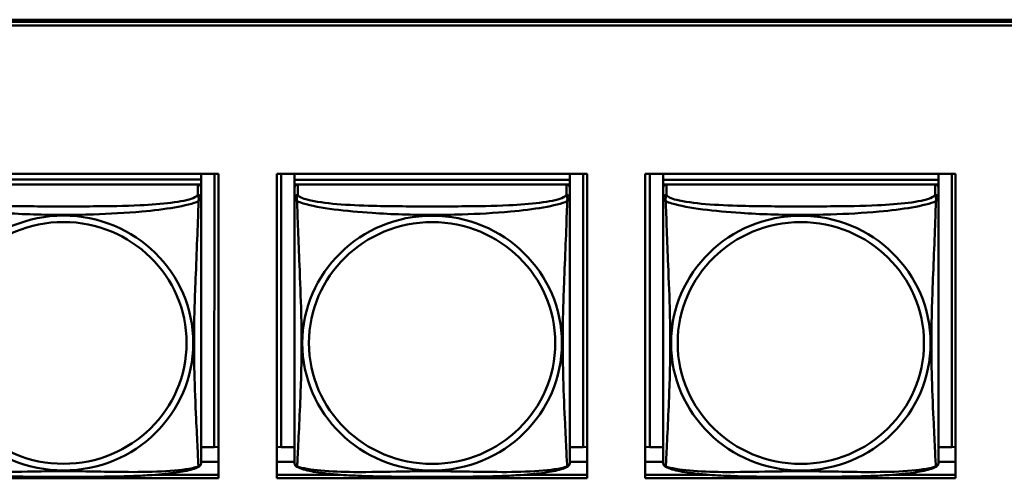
# Model space of a CAD drawing. Header units: inches. Extents: x 0.8 to 72.9, y -7.8 to 49.3.
# Tile 102 of 256: x 38.2 to 39.9, y 15.2 to 16. Entities that reach past the tile are written whole.
import ezdxf

# ---------------------------------------------------------------- set-up
doc = ezdxf.new("R2010")
doc.units = ezdxf.units.IN
doc.header["$MEASUREMENT"] = 0
doc.layers.add('Visible Edges(ROSSANSI)', color=7, linetype='Continuous', lineweight=50)
doc.layers.add('Visible Tangent Edges(ROSSANSI)', color=7, linetype='Continuous', lineweight=50)

msp = doc.modelspace()

# ---------------------------------------------------------------- linework, layer by layer
at = {"layer": 'Visible Edges(ROSSANSI)'}
for p, q in [((35.8647, 15.9996), (53.2398, 15.9996)), ((35.8647, 15.9958), (53.2398, 15.9958)), ((53.2398, 15.9898), (35.8647, 15.9898)), ((37.9707, 15.7353), (38.5032, 15.7353)), ((38.4735, 15.7353), (38.4735, 15.7251)), ((38.4962, 15.7353), (38.4961, 15.2663)), ((38.5032, 15.7353), (38.5032, 15.2126)), ((38.6031, 15.7353), (39.1356, 15.7353)), ((38.6031, 15.2126), (38.6031, 15.7353)), ((38.611, 15.2663), (38.611, 15.7353)), ((38.6336, 15.7353), (38.6336, 15.725)), ((38.6336, 15.711), (38.6336, 15.7353)), ((39.1061, 15.7353), (39.1061, 15.725)), ((39.1287, 15.7353), (39.1287, 15.2663)), ((39.1356, 15.7353), (39.1356, 15.2126)), ((39.2355, 15.7353), (39.7679, 15.7353)), ((39.2355, 15.2126), (39.2355, 15.7353)), ((39.2435, 15.2663), (39.2435, 15.7353)), ((39.2662, 15.7353), (39.2662, 15.725)), ((39.2662, 15.711), (39.2662, 15.7353)), ((39.7386, 15.7353), (39.7386, 15.725)), ((39.7613, 15.7353), (39.7612, 15.2663)), ((39.7679, 15.7353), (39.7679, 15.2126)), ((38.4735, 15.725), (38.0011, 15.7251)), ((38.0011, 15.7251), (38.4735, 15.7251)), ((38.4676, 15.7168), (38.007, 15.7168)), ((38.4677, 15.7168), (38.4735, 15.7168)), ((38.4735, 15.7251), (38.4735, 15.725)), ((38.4735, 15.725), (38.4735, 15.7168)), ((38.4735, 15.7168), (38.4735, 15.7111)), ((38.4735, 15.6933), (38.4735, 15.711)), ((39.1061, 15.725), (38.6336, 15.725)), ((38.6336, 15.725), (38.6336, 15.7168)), ((38.6336, 15.725), (38.6336, 15.725)), ((38.6336, 15.725), (39.1061, 15.725)), ((38.6336, 15.7111), (38.6336, 15.7168)), ((38.6336, 15.7168), (38.6395, 15.7168)), ((38.6336, 15.711), (38.6336, 15.2588)), ((39.1002, 15.7168), (38.6395, 15.7168)), ((39.1002, 15.7168), (39.1061, 15.7168)), ((39.1061, 15.725), (39.1061, 15.7168)), ((39.1061, 15.725), (39.1061, 15.725)), ((39.1061, 15.7168), (39.1061, 15.7111)), ((39.1061, 15.6933), (39.1061, 15.711)), ((39.7386, 15.725), (39.2662, 15.725)), ((39.2662, 15.725), (39.2662, 15.7168)), ((39.2662, 15.725), (39.2662, 15.725)), ((39.2662, 15.725), (39.7386, 15.725)), ((39.2662, 15.7111), (39.2662, 15.7168)), ((39.2662, 15.7168), (39.272, 15.7168)), ((39.2662, 15.711), (39.2662, 15.2588)), ((39.7327, 15.7168), (39.2721, 15.7168)), ((39.7328, 15.7168), (39.7386, 15.7168)), ((39.7386, 15.725), (39.7386, 15.7168)), ((39.7386, 15.725), (39.7386, 15.725)), ((39.7386, 15.7168), (39.7386, 15.7111)), ((39.7386, 15.6933), (39.7386, 15.711)), ((38.4735, 15.6933), (38.4735, 15.6933)), ((39.1061, 15.6933), (39.1061, 15.6933)), ((39.7386, 15.6933), (39.7386, 15.6933)), ((38.6336, 15.2885), (38.6336, 15.2612)), ((39.2662, 15.2885), (39.2662, 15.2612)), ((38.4961, 15.2663), (38.4735, 15.2663)), ((38.4961, 15.2663), (38.5032, 15.2666)), ((38.611, 15.2663), (38.6031, 15.2666)), ((38.6336, 15.2663), (38.611, 15.2663)), ((38.6336, 15.2612), (38.6336, 15.2588)), ((38.6336, 15.2411), (38.6336, 15.2588)), ((39.1287, 15.2663), (39.1061, 15.2663)), ((39.1287, 15.2663), (39.1356, 15.2666)), ((39.2435, 15.2663), (39.2355, 15.2666)), ((39.2662, 15.2663), (39.2435, 15.2663)), ((39.2662, 15.2612), (39.2662, 15.2588)), ((39.2662, 15.2411), (39.2662, 15.2588)), ((39.7612, 15.2663), (39.7386, 15.2663)), ((39.7612, 15.2663), (39.7679, 15.2665)), ((38.5032, 15.2406), (38.4735, 15.2406)), ((38.6336, 15.2406), (38.6031, 15.2406)), ((38.6336, 15.2411), (38.6336, 15.2411)), ((39.1356, 15.2406), (39.1061, 15.2406)), ((39.2662, 15.2406), (39.2355, 15.2406)), ((39.2662, 15.2411), (39.2662, 15.2411)), ((39.7679, 15.2406), (39.7386, 15.2406)), ((38.5032, 15.2126), (37.9707, 15.2126)), ((38.3951, 15.2186), (38.5032, 15.2186)), ((38.6031, 15.2186), (38.7119, 15.2186)), ((39.1356, 15.2126), (38.6031, 15.2126)), ((39.0279, 15.2186), (39.1356, 15.2186)), ((39.2355, 15.2186), (39.3442, 15.2186)), ((39.7679, 15.2126), (39.2355, 15.2126)), ((39.6606, 15.2186), (39.7679, 15.2186))]:
    msp.add_line(p, q, dxfattribs=at)
for centre, major_axis, start_param, end_param in [((38.4676, 15.711), (0.00591, 0), 6.283162, 7.853958), ((38.6395, 15.711), (-0.00591, 0), 4.712366, 6.283162), ((39.1002, 15.711), (0.00591, 0), 6.283162, 7.853958), ((39.2721, 15.711), (-0.00591, 0), 4.712366, 6.283162), ((39.7327, 15.711), (0.00591, 0), 6.283162, 7.853958)]:
    msp.add_ellipse(centre, major_axis=major_axis, ratio=0.981793, start_param=start_param, end_param=end_param, dxfattribs=at)
for points, knots in [([(38.4735, 15.6933), (38.4735, 15.6913), (38.4735, 15.6878), (38.4735, 15.6785), (38.4735, 15.6724), (38.4735, 15.6576), (38.4735, 15.6486), (38.4735, 15.6329), (38.4735, 15.6266), (38.4735, 15.6123), (38.4735, 15.6044), (38.4735, 15.5863), (38.4735, 15.576), (38.4735, 15.551), (38.4735, 15.5363), (38.4735, 15.5038), (38.4735, 15.4858), (38.4735, 15.4501), (38.4735, 15.4323), (38.4735, 15.3967), (38.4735, 15.379), (38.4735, 15.3529), (38.4735, 15.3442), (38.4735, 15.3213), (38.4735, 15.3073), (38.4735, 15.2868), (38.4735, 15.2794), (38.4735, 15.2677), (38.4735, 15.263), (38.4735, 15.2554), (38.4735, 15.2523), (38.4735, 15.2473), (38.4735, 15.2454), (38.4735, 15.2428), (38.4735, 15.2419), (38.4735, 15.241), (38.4735, 15.2408), (38.4735, 15.2405), (38.4735, 15.2405), (38.4735, 15.2404), (38.4735, 15.2404), (38.4735, 15.2404), (38.4735, 15.2404), (38.4735, 15.2404), (38.4735, 15.2404), (38.4735, 15.2404), (38.4735, 15.2404), (38.4735, 15.2404), (38.4735, 15.2403), (38.4735, 15.2403), (38.4735, 15.2403), (38.4735, 15.2403), (38.4735, 15.2403), (38.4735, 15.2403), (38.4735, 15.2403), (38.4735, 15.2402), (38.4735, 15.2402), (38.4735, 15.2401), (38.4743, 15.2441), (38.4733, 15.2382)], [-1.737343, -1.737343, -1.737343, -1.737343, -1.672944, -1.672944, -1.604422, -1.604422, -1.52499, -1.52499, -1.474054, -1.474054, -1.413069, -1.413069, -1.334757, -1.334757, -1.223483, -1.223483, -1.085035, -1.085035, -0.946588, -0.946588, -0.80814, -0.80814, -0.738916, -0.738916, -0.621545, -0.621545, -0.551982, -0.551982, -0.498632, -0.498632, -0.453561, -0.453561, -0.41439, -0.41439, -0.383629, -0.383629, -0.368248, -0.368248, -0.360558, -0.360558, -0.356713, -0.356713, -0.35479, -0.35479, -0.353829, -0.353829, -0.353348, -0.353348, -0.353108, -0.353108, -0.353059, -0.353059, -0.352994, -0.352994, -0.352945, -0.352945, -0.352913, -0.352913, -0.352868, -0.352868, -0.352868, -0.352868]), ([(39.1061, 15.6933), (39.1061, 15.6913), (39.1061, 15.6878), (39.1061, 15.6785), (39.1061, 15.6724), (39.1061, 15.6576), (39.1061, 15.6486), (39.1061, 15.6329), (39.1061, 15.6266), (39.1061, 15.6123), (39.1061, 15.6044), (39.1061, 15.5863), (39.1061, 15.576), (39.1061, 15.551), (39.1061, 15.5363), (39.1061, 15.5038), (39.1061, 15.4858), (39.1061, 15.4501), (39.1061, 15.4322), (39.1061, 15.3967), (39.1061, 15.379), (39.1061, 15.3529), (39.1061, 15.3442), (39.1061, 15.3212), (39.1061, 15.3073), (39.1061, 15.2867), (39.1061, 15.2794), (39.1061, 15.2677), (39.1061, 15.263), (39.1061, 15.2554), (39.1061, 15.2523), (39.1061, 15.2473), (39.1061, 15.2454), (39.1061, 15.2428), (39.1061, 15.2419), (39.1061, 15.241), (39.1061, 15.2408), (39.1061, 15.2405), (39.1061, 15.2405), (39.1061, 15.2404), (39.1061, 15.2404), (39.1061, 15.2404), (39.1061, 15.2404), (39.1061, 15.2404), (39.1061, 15.2404), (39.1061, 15.2404), (39.1061, 15.2404), (39.1061, 15.2403), (39.1061, 15.2403), (39.1061, 15.2403), (39.1061, 15.2403), (39.1061, 15.2403), (39.1061, 15.2403), (39.1061, 15.2403), (39.1061, 15.2402), (39.1061, 15.2402), (39.1061, 15.2402), (39.1061, 15.2401), (39.1068, 15.2441), (39.1059, 15.2382)], [-1.737343, -1.737343, -1.737343, -1.737343, -1.672944, -1.672944, -1.604422, -1.604422, -1.52499, -1.52499, -1.474054, -1.474054, -1.413069, -1.413069, -1.334757, -1.334757, -1.223483, -1.223483, -1.085035, -1.085035, -0.946588, -0.946588, -0.80814, -0.80814, -0.738916, -0.738916, -0.621545, -0.621545, -0.551982, -0.551982, -0.498632, -0.498632, -0.453561, -0.453561, -0.41439, -0.41439, -0.383629, -0.383629, -0.368248, -0.368248, -0.360558, -0.360558, -0.356713, -0.356713, -0.35479, -0.35479, -0.353829, -0.353829, -0.353348, -0.353348, -0.353108, -0.353108, -0.353059, -0.353059, -0.352994, -0.352994, -0.352945, -0.352945, -0.352913, -0.352913, -0.352868, -0.352868, -0.352868, -0.352868]), ([(39.7386, 15.6933), (39.7386, 15.6912), (39.7386, 15.6878), (39.7386, 15.6784), (39.7386, 15.6724), (39.7386, 15.6575), (39.7386, 15.6486), (39.7386, 15.6329), (39.7386, 15.6265), (39.7386, 15.6123), (39.7386, 15.6044), (39.7386, 15.5863), (39.7386, 15.576), (39.7386, 15.551), (39.7386, 15.5363), (39.7386, 15.5038), (39.7386, 15.4858), (39.7386, 15.4501), (39.7386, 15.4322), (39.7386, 15.3967), (39.7386, 15.379), (39.7386, 15.3529), (39.7386, 15.3442), (39.7386, 15.3212), (39.7386, 15.3073), (39.7386, 15.2867), (39.7386, 15.2794), (39.7386, 15.2677), (39.7386, 15.263), (39.7386, 15.2554), (39.7386, 15.2522), (39.7386, 15.2473), (39.7386, 15.2454), (39.7386, 15.2428), (39.7386, 15.2419), (39.7386, 15.241), (39.7386, 15.2407), (39.7386, 15.2405), (39.7386, 15.2404), (39.7386, 15.2404), (39.7386, 15.2404), (39.7386, 15.2404), (39.7386, 15.2404), (39.7386, 15.2403), (39.7386, 15.2403), (39.7386, 15.2403), (39.7386, 15.2403), (39.7386, 15.2403), (39.7386, 15.2403), (39.7386, 15.2403), (39.7386, 15.2403), (39.7386, 15.2403), (39.7386, 15.2403), (39.7386, 15.2402), (39.7386, 15.2402), (39.7386, 15.2402), (39.7386, 15.2402), (39.7386, 15.24), (39.7394, 15.244), (39.7384, 15.2382)], [-1.737343, -1.737343, -1.737343, -1.737343, -1.672944, -1.672944, -1.604422, -1.604422, -1.52499, -1.52499, -1.474054, -1.474054, -1.413069, -1.413069, -1.334757, -1.334757, -1.223483, -1.223483, -1.085035, -1.085035, -0.946588, -0.946588, -0.80814, -0.80814, -0.738916, -0.738916, -0.621545, -0.621545, -0.551982, -0.551982, -0.498632, -0.498632, -0.453561, -0.453561, -0.41439, -0.41439, -0.383629, -0.383629, -0.368248, -0.368248, -0.360558, -0.360558, -0.356713, -0.356713, -0.35479, -0.35479, -0.353829, -0.353829, -0.353348, -0.353348, -0.353108, -0.353108, -0.353059, -0.353059, -0.352994, -0.352994, -0.352945, -0.352945, -0.352913, -0.352913, -0.352868, -0.352868, -0.352868, -0.352868]), ([(38.4693, 15.2323), (38.4699, 15.2326), (38.4704, 15.2329), (38.4713, 15.2338), (38.4717, 15.2342), (38.4723, 15.2351), (38.4725, 15.2356), (38.4729, 15.2364), (38.473, 15.2368), (38.4732, 15.2375), (38.4733, 15.2379), (38.4733, 15.2382)], [0.0227374, 0.0227374, 0.0227374, 0.0227374, 0.02954725, 0.02954725, 0.03635709, 0.03635709, 0.04316693, 0.04316693, 0.04997677, 0.04997677, 0.05678661, 0.05678661, 0.05678661, 0.05678661]), ([(38.6336, 15.2411), (38.6336, 15.241), (38.6336, 15.2409), (38.6336, 15.2408), (38.6336, 15.2407), (38.6336, 15.2406), (38.6336, 15.2405), (38.6336, 15.2405), (38.6336, 15.2404), (38.6336, 15.2404), (38.6336, 15.2404), (38.6336, 15.2404), (38.6336, 15.2404), (38.6336, 15.2404), (38.6336, 15.2404), (38.6336, 15.2404), (38.6336, 15.2404), (38.6336, 15.2403), (38.6336, 15.2403), (38.6336, 15.2403), (38.6336, 15.2403), (38.6336, 15.2403), (38.6336, 15.2403), (38.6336, 15.2403), (38.6336, 15.2403), (38.6336, 15.2402), (38.6336, 15.2402), (38.6336, 15.24), (38.633, 15.2432), (38.6338, 15.2382)], [-1.737338, -1.737338, -1.737338, -1.737338, -1.7319152, -1.7319152, -1.7264924, -1.7264924, -1.72106959, -1.72106959, -1.71564679, -1.71564679, -1.71293539, -1.71293539, -1.71157969, -1.71157969, -1.71090184, -1.71090184, -1.71056291, -1.71056291, -1.71045007, -1.71045007, -1.71040727, -1.71040727, -1.71034618, -1.71034618, -1.71029647, -1.71029647, -1.71026337, -1.71026337, -1.71022399, -1.71022399, -1.71022399, -1.71022399]), ([(38.6378, 15.2323), (38.6373, 15.2326), (38.6367, 15.2329), (38.6358, 15.2338), (38.6355, 15.2342), (38.6348, 15.2351), (38.6346, 15.2356), (38.6342, 15.2364), (38.6341, 15.2368), (38.6339, 15.2375), (38.6338, 15.2379), (38.6338, 15.2382)], [0.02273801, 0.02273801, 0.02273801, 0.02273801, 0.02955005, 0.02955005, 0.03636208, 0.03636208, 0.04317412, 0.04317412, 0.04998616, 0.04998616, 0.05679819, 0.05679819, 0.05679819, 0.05679819]), ([(39.1019, 15.2323), (39.1024, 15.2326), (39.1029, 15.2329), (39.1038, 15.2338), (39.1042, 15.2342), (39.1048, 15.2351), (39.1051, 15.2355), (39.1054, 15.2364), (39.1056, 15.2368), (39.1058, 15.2375), (39.1058, 15.2379), (39.1059, 15.2382)], [0.0227374, 0.0227374, 0.0227374, 0.0227374, 0.02954725, 0.02954725, 0.03635709, 0.03635709, 0.04316693, 0.04316693, 0.04997677, 0.04997677, 0.05678661, 0.05678661, 0.05678661, 0.05678661]), ([(39.2662, 15.2411), (39.2662, 15.241), (39.2662, 15.2409), (39.2662, 15.2407), (39.2662, 15.2407), (39.2662, 15.2406), (39.2662, 15.2405), (39.2662, 15.2404), (39.2662, 15.2404), (39.2662, 15.2404), (39.2662, 15.2404), (39.2662, 15.2404), (39.2662, 15.2404), (39.2662, 15.2404), (39.2662, 15.2404), (39.2662, 15.2403), (39.2662, 15.2403), (39.2662, 15.2403), (39.2662, 15.2403), (39.2662, 15.2403), (39.2662, 15.2403), (39.2662, 15.2403), (39.2662, 15.2403), (39.2662, 15.2403), (39.2662, 15.2402), (39.2662, 15.2402), (39.2662, 15.2402), (39.2662, 15.24), (39.2655, 15.2432), (39.2663, 15.2382)], [-1.737338, -1.737338, -1.737338, -1.737338, -1.7319152, -1.7319152, -1.7264924, -1.7264924, -1.72106959, -1.72106959, -1.71564679, -1.71564679, -1.71293539, -1.71293539, -1.71157969, -1.71157969, -1.71090184, -1.71090184, -1.71056291, -1.71056291, -1.71045007, -1.71045007, -1.71040727, -1.71040727, -1.71034618, -1.71034618, -1.71029647, -1.71029647, -1.71026337, -1.71026337, -1.71022399, -1.71022399, -1.71022399, -1.71022399]), ([(39.2704, 15.2323), (39.2698, 15.2326), (39.2693, 15.2329), (39.2684, 15.2338), (39.268, 15.2342), (39.2674, 15.2351), (39.2672, 15.2355), (39.2668, 15.2364), (39.2667, 15.2368), (39.2665, 15.2375), (39.2664, 15.2379), (39.2663, 15.2382)], [0.02273801, 0.02273801, 0.02273801, 0.02273801, 0.02955005, 0.02955005, 0.03636208, 0.03636208, 0.04317412, 0.04317412, 0.04998616, 0.04998616, 0.05679819, 0.05679819, 0.05679819, 0.05679819]), ([(39.7344, 15.2323), (39.735, 15.2326), (39.7355, 15.2329), (39.7364, 15.2337), (39.7368, 15.2342), (39.7374, 15.2351), (39.7376, 15.2355), (39.738, 15.2364), (39.7381, 15.2368), (39.7383, 15.2375), (39.7384, 15.2378), (39.7384, 15.2382)], [0.0227374, 0.0227374, 0.0227374, 0.0227374, 0.02954725, 0.02954725, 0.03635709, 0.03635709, 0.04316693, 0.04316693, 0.04997677, 0.04997677, 0.05678661, 0.05678661, 0.05678661, 0.05678661]), ([(38.4693, 15.2323), (38.466, 15.2305), (38.4624, 15.2292), (38.4544, 15.2268), (38.45, 15.2258), (38.4405, 15.2239), (38.4355, 15.223), (38.4243, 15.2215), (38.4181, 15.2207), (38.4042, 15.2193), (38.3965, 15.2187), (38.3787, 15.2175), (38.3684, 15.217), (38.3436, 15.2161), (38.3288, 15.2157), (38.2971, 15.2153), (38.2801, 15.2152), (38.2461, 15.2151), (38.2291, 15.2151), (38.1951, 15.2152), (38.1781, 15.2153), (38.1441, 15.2158), (38.1269, 15.2162), (38.0967, 15.2175), (38.0836, 15.2182), (38.0626, 15.2201), (38.0545, 15.2209), (38.0409, 15.2228), (38.0352, 15.2237), (38.0251, 15.2257), (38.0207, 15.2267), (38.0125, 15.2291), (38.0088, 15.2304), (38.0053, 15.2323)], [-1.678204, -1.678204, -1.678204, -1.678204, -1.629816, -1.629816, -1.580861, -1.580861, -1.532582, -1.532582, -1.479316, -1.479316, -1.416961, -1.416961, -1.337798, -1.337798, -1.226353, -1.226353, -1.09702, -1.09702, -0.967687, -0.967687, -0.838354, -0.838354, -0.709021, -0.709021, -0.60577, -0.60577, -0.53827, -0.53827, -0.483941, -0.483941, -0.435529, -0.435529, -0.384876, -0.384876, -0.384876, -0.384876]), ([(39.1019, 15.2323), (39.0985, 15.2305), (39.095, 15.2292), (39.087, 15.2268), (39.0825, 15.2257), (39.073, 15.2239), (39.068, 15.223), (39.0569, 15.2214), (39.0507, 15.2207), (39.0368, 15.2193), (39.029, 15.2187), (39.0112, 15.2175), (39.001, 15.217), (38.9761, 15.2161), (38.9614, 15.2157), (38.9297, 15.2153), (38.9127, 15.2152), (38.8787, 15.2151), (38.8617, 15.2151), (38.8277, 15.2152), (38.8106, 15.2153), (38.7766, 15.2158), (38.7595, 15.2162), (38.7292, 15.2175), (38.7161, 15.2182), (38.6951, 15.22), (38.6871, 15.2209), (38.6735, 15.2227), (38.6678, 15.2237), (38.6577, 15.2256), (38.6533, 15.2267), (38.645, 15.2291), (38.6413, 15.2304), (38.6378, 15.2323)], [-1.678204, -1.678204, -1.678204, -1.678204, -1.629816, -1.629816, -1.580861, -1.580861, -1.532582, -1.532582, -1.479316, -1.479316, -1.416961, -1.416961, -1.337798, -1.337798, -1.226353, -1.226353, -1.09702, -1.09702, -0.967687, -0.967687, -0.838354, -0.838354, -0.709021, -0.709021, -0.60577, -0.60577, -0.53827, -0.53827, -0.483941, -0.483941, -0.435529, -0.435529, -0.384876, -0.384876, -0.384876, -0.384876]), ([(39.7344, 15.2323), (39.7311, 15.2305), (39.7275, 15.2292), (39.7195, 15.2268), (39.7151, 15.2257), (39.7056, 15.2238), (39.7006, 15.223), (39.6894, 15.2214), (39.6832, 15.2207), (39.6693, 15.2193), (39.6616, 15.2187), (39.6438, 15.2175), (39.6335, 15.217), (39.6087, 15.216), (39.5939, 15.2157), (39.5622, 15.2153), (39.5452, 15.2152), (39.5112, 15.2151), (39.4942, 15.2151), (39.4602, 15.2152), (39.4432, 15.2152), (39.4092, 15.2157), (39.392, 15.2161), (39.3618, 15.2174), (39.3487, 15.2182), (39.3277, 15.22), (39.3196, 15.2209), (39.306, 15.2227), (39.3003, 15.2236), (39.2902, 15.2256), (39.2858, 15.2267), (39.2776, 15.2291), (39.2739, 15.2304), (39.2704, 15.2323)], [-1.678204, -1.678204, -1.678204, -1.678204, -1.629816, -1.629816, -1.580861, -1.580861, -1.532582, -1.532582, -1.479316, -1.479316, -1.416961, -1.416961, -1.337798, -1.337798, -1.226353, -1.226353, -1.09702, -1.09702, -0.967687, -0.967687, -0.838354, -0.838354, -0.709021, -0.709021, -0.60577, -0.60577, -0.53827, -0.53827, -0.483941, -0.483941, -0.435529, -0.435529, -0.384876, -0.384876, -0.384876, -0.384876])]:
    msp.add_open_spline(points, degree=3, knots=knots, dxfattribs=at)
at = {"layer": 'Visible Tangent Edges(ROSSANSI)'}
for p, q in [((38.4676, 15.7168), (38.4676, 15.6991)), ((38.6336, 15.711), (38.6336, 15.6933)), ((38.6395, 15.6991), (38.6395, 15.7168)), ((39.1002, 15.7168), (39.1002, 15.6991)), ((39.2662, 15.711), (39.2662, 15.6933)), ((39.2721, 15.6991), (39.2721, 15.7168)), ((39.7327, 15.7168), (39.7327, 15.6991))]:
    msp.add_line(p, q, dxfattribs=at)
for centre, major_axis, start_param, end_param in [((38.4676, 15.6933), (0.00591, 0), 6.283162, 7.853958), ((38.6395, 15.6933), (-0.00591, 0), 4.712366, 6.283162), ((39.1002, 15.6933), (0.00591, 0), 6.283162, 7.853958), ((39.2721, 15.6933), (-0.00591, 0), 4.712366, 6.283162), ((39.7327, 15.6933), (0.00591, 0), 6.283162, 7.853958)]:
    msp.add_ellipse(centre, major_axis=major_axis, ratio=0.981793, start_param=start_param, end_param=end_param, dxfattribs=at)
for centre, major_axis in [((38.2373, 15.4447), (0.2227, 0)), ((38.8698, 15.4446), (0.2227, 0)), ((39.5024, 15.4446), (0.2227, 0)), ((38.2373, 15.4449), (0.2113, 0)), ((38.8698, 15.4448), (0.2113, 0)), ((39.5024, 15.4448), (0.2113, 0))]:
    msp.add_ellipse(centre, major_axis=major_axis, ratio=0.981793, dxfattribs=at)
for points, knots in [([(38.4676, 15.6991), (38.467, 15.6972), (38.4643, 15.6952), (38.4599, 15.6934), (38.4518, 15.6901), (38.4379, 15.6874), (38.4217, 15.6854), (38.4056, 15.6834), (38.3874, 15.6821), (38.3688, 15.6812), (38.3424, 15.6799), (38.3151, 15.6795), (38.2881, 15.6793), (38.2711, 15.6792), (38.2542, 15.6792), (38.2373, 15.6792), (38.2035, 15.6792), (38.1696, 15.6792), (38.1359, 15.6801), (38.0939, 15.6812), (38.05, 15.6839), (38.0244, 15.6904), (38.0143, 15.6929), (38.0079, 15.696), (38.007, 15.6992)], [0.325731, 0.325731, 0.325731, 0.325731, 0.404774, 0.404774, 0.404774, 0.550532, 0.550532, 0.550532, 0.69629, 0.69629, 0.69629, 0.902598, 0.902598, 0.902598, 1.03154, 1.03154, 1.03154, 1.289425, 1.289425, 1.289425, 1.610774, 1.610774, 1.610774, 1.73735, 1.73735, 1.73735, 1.73735]), ([(38.4676, 15.6991), (38.4677, 15.6988), (38.4678, 15.6984), (38.4681, 15.6976), (38.4683, 15.6972), (38.4686, 15.6965), (38.4687, 15.6962), (38.4688, 15.6957), (38.4689, 15.6955), (38.4691, 15.6949), (38.4691, 15.6944), (38.4693, 15.6931), (38.4694, 15.6922), (38.4693, 15.6902), (38.4692, 15.6892), (38.469, 15.6881)], [-0.0844808, -0.0844808, -0.0844808, -0.0844808, -0.06943799, -0.06943799, -0.05587828, -0.05587828, -0.04740346, -0.04740346, -0.04210669, -0.04210669, -0.03151317, -0.03151317, -0.01456352, -0.01456352, 0.00026741, 0.00026741, 0.00026741, 0.00026741]), ([(38.6382, 15.6881), (38.638, 15.6892), (38.6379, 15.6902), (38.6378, 15.6922), (38.6378, 15.6931), (38.638, 15.6944), (38.6381, 15.6949), (38.6383, 15.6955), (38.6383, 15.6957), (38.6385, 15.6962), (38.6386, 15.6965), (38.6388, 15.6972), (38.639, 15.6976), (38.6393, 15.6984), (38.6395, 15.6988), (38.6395, 15.6991)], [-0.00026741, -0.00026741, -0.00026741, -0.00026741, 0.01456352, 0.01456352, 0.03151317, 0.03151317, 0.04210669, 0.04210669, 0.04740346, 0.04740346, 0.05587828, 0.05587828, 0.06943799, 0.06943799, 0.0844808, 0.0844808, 0.0844808, 0.0844808]), ([(39.1002, 15.6991), (39.0996, 15.6972), (39.0969, 15.6952), (39.0925, 15.6934), (39.0843, 15.6901), (39.0704, 15.6874), (39.0543, 15.6854), (39.0382, 15.6834), (39.02, 15.682), (39.0013, 15.6812), (38.975, 15.6799), (38.9477, 15.6795), (38.9206, 15.6793), (38.9037, 15.6792), (38.8868, 15.6792), (38.8699, 15.6792), (38.836, 15.6792), (38.8022, 15.6792), (38.7684, 15.6801), (38.7264, 15.6812), (38.6825, 15.6839), (38.657, 15.6904), (38.6469, 15.6929), (38.6405, 15.696), (38.6395, 15.6991)], [0.325731, 0.325731, 0.325731, 0.325731, 0.404774, 0.404774, 0.404774, 0.550532, 0.550532, 0.550532, 0.69629, 0.69629, 0.69629, 0.902598, 0.902598, 0.902598, 1.03154, 1.03154, 1.03154, 1.289425, 1.289425, 1.289425, 1.610774, 1.610774, 1.610774, 1.73735, 1.73735, 1.73735, 1.73735]), ([(39.1002, 15.6991), (39.1003, 15.6988), (39.1004, 15.6984), (39.1007, 15.6976), (39.1009, 15.6972), (39.1011, 15.6965), (39.1012, 15.6962), (39.1014, 15.6957), (39.1014, 15.6955), (39.1016, 15.6949), (39.1017, 15.6944), (39.1019, 15.6931), (39.1019, 15.6922), (39.1018, 15.6902), (39.1017, 15.6892), (39.1015, 15.688)], [-0.0844808, -0.0844808, -0.0844808, -0.0844808, -0.06943799, -0.06943799, -0.05587828, -0.05587828, -0.04740346, -0.04740346, -0.04210669, -0.04210669, -0.03151317, -0.03151317, -0.01456352, -0.01456352, 0.00026741, 0.00026741, 0.00026741, 0.00026741]), ([(39.2707, 15.688), (39.2705, 15.6892), (39.2704, 15.6902), (39.2703, 15.6922), (39.2704, 15.6931), (39.2706, 15.6944), (39.2707, 15.6949), (39.2708, 15.6955), (39.2709, 15.6957), (39.271, 15.6962), (39.2711, 15.6965), (39.2714, 15.6972), (39.2716, 15.6976), (39.2719, 15.6984), (39.272, 15.6988), (39.2721, 15.6991)], [-0.00026741, -0.00026741, -0.00026741, -0.00026741, 0.01456352, 0.01456352, 0.03151317, 0.03151317, 0.04210669, 0.04210669, 0.04740346, 0.04740346, 0.05587828, 0.05587828, 0.06943799, 0.06943799, 0.0844808, 0.0844808, 0.0844808, 0.0844808]), ([(39.7327, 15.6991), (39.7321, 15.6971), (39.7294, 15.6952), (39.725, 15.6934), (39.7169, 15.6901), (39.703, 15.6874), (39.6868, 15.6853), (39.6707, 15.6833), (39.6525, 15.682), (39.6339, 15.6812), (39.6075, 15.6799), (39.5802, 15.6795), (39.5532, 15.6793), (39.5362, 15.6792), (39.5193, 15.6792), (39.5024, 15.6792), (39.4686, 15.6792), (39.4347, 15.6792), (39.401, 15.6801), (39.359, 15.6812), (39.3151, 15.6839), (39.2895, 15.6903), (39.2794, 15.6929), (39.273, 15.696), (39.2721, 15.6991)], [0.325731, 0.325731, 0.325731, 0.325731, 0.404774, 0.404774, 0.404774, 0.550532, 0.550532, 0.550532, 0.69629, 0.69629, 0.69629, 0.902598, 0.902598, 0.902598, 1.03154, 1.03154, 1.03154, 1.289425, 1.289425, 1.289425, 1.610774, 1.610774, 1.610774, 1.73735, 1.73735, 1.73735, 1.73735]), ([(39.7327, 15.6991), (39.7328, 15.6987), (39.7329, 15.6984), (39.7332, 15.6976), (39.7334, 15.6972), (39.7337, 15.6965), (39.7338, 15.6962), (39.7339, 15.6957), (39.734, 15.6955), (39.7342, 15.6949), (39.7342, 15.6944), (39.7344, 15.6931), (39.7345, 15.6922), (39.7344, 15.6902), (39.7343, 15.6892), (39.7341, 15.688)], [-0.0844808, -0.0844808, -0.0844808, -0.0844808, -0.06943799, -0.06943799, -0.05587828, -0.05587828, -0.04740346, -0.04740346, -0.04210669, -0.04210669, -0.03151317, -0.03151317, -0.01456352, -0.01456352, 0.00026741, 0.00026741, 0.00026741, 0.00026741]), ([(38.0056, 15.6881), (38.0085, 15.6868), (38.0119, 15.6855), (38.0159, 15.6843), (38.0436, 15.676), (38.0906, 15.6708), (38.1341, 15.6679), (38.169, 15.6656), (38.2032, 15.6646), (38.2373, 15.6646), (38.2543, 15.6646), (38.2714, 15.6649), (38.2886, 15.6654), (38.3161, 15.6663), (38.3442, 15.6679), (38.3719, 15.6704), (38.3914, 15.6722), (38.4108, 15.6745), (38.428, 15.6775), (38.4452, 15.6804), (38.4602, 15.6841), (38.469, 15.6881)], [-1.657319, -1.657319, -1.657319, -1.657319, -1.610774, -1.610774, -1.610774, -1.289425, -1.289425, -1.289425, -1.03154, -1.03154, -1.03154, -0.902598, -0.902598, -0.902598, -0.69629, -0.69629, -0.69629, -0.550532, -0.550532, -0.550532, -0.405761, -0.405761, -0.405761, -0.405761]), ([(38.469, 15.6881), (38.4689, 15.6841), (38.4687, 15.6795), (38.4686, 15.6746), (38.4675, 15.6402), (38.4654, 15.591), (38.4637, 15.547), (38.4623, 15.5117), (38.4613, 15.4781), (38.4613, 15.4447), (38.4613, 15.4279), (38.4615, 15.4112), (38.4619, 15.3945), (38.4626, 15.3677), (38.4638, 15.3406), (38.4649, 15.3148), (38.4658, 15.2966), (38.4666, 15.2791), (38.4673, 15.2644), (38.468, 15.2497), (38.4686, 15.2381), (38.469, 15.2331)], [-1.657319, -1.657319, -1.657319, -1.657319, -1.610774, -1.610774, -1.610774, -1.289425, -1.289425, -1.289425, -1.03154, -1.03154, -1.03154, -0.902598, -0.902598, -0.902598, -0.69629, -0.69629, -0.69629, -0.550532, -0.550532, -0.550532, -0.405761, -0.405761, -0.405761, -0.405761]), ([(38.469, 15.6881), (38.4697, 15.6887), (38.4704, 15.6892), (38.4715, 15.6901), (38.472, 15.6905), (38.4726, 15.691), (38.4728, 15.6912), (38.473, 15.6915), (38.4731, 15.6916), (38.4732, 15.6918), (38.4733, 15.6919), (38.4734, 15.6922), (38.4735, 15.6924), (38.4735, 15.6928), (38.4735, 15.6931), (38.4735, 15.6933)], [-0.00026741, -0.00026741, -0.00026741, -0.00026741, 0.01456352, 0.01456352, 0.03151317, 0.03151317, 0.04210669, 0.04210669, 0.04740346, 0.04740346, 0.05587828, 0.05587828, 0.06943799, 0.06943799, 0.08447444, 0.08447444, 0.08447444, 0.08447444]), ([(38.6336, 15.6933), (38.6336, 15.6931), (38.6336, 15.6928), (38.6337, 15.6924), (38.6337, 15.6922), (38.6339, 15.6919), (38.6339, 15.6918), (38.6341, 15.6916), (38.6342, 15.6915), (38.6344, 15.6912), (38.6346, 15.691), (38.6352, 15.6905), (38.6356, 15.6901), (38.6368, 15.6892), (38.6374, 15.6886), (38.6382, 15.6881)], [-0.0844808, -0.0844808, -0.0844808, -0.0844808, -0.06943799, -0.06943799, -0.05587828, -0.05587828, -0.04740346, -0.04740346, -0.04210669, -0.04210669, -0.03151317, -0.03151317, -0.01456352, -0.01456352, 0.00026741, 0.00026741, 0.00026741, 0.00026741]), ([(38.6336, 15.6933), (38.6336, 15.6908), (38.6336, 15.6862), (38.6336, 15.68), (38.6336, 15.6688), (38.6336, 15.6524), (38.6336, 15.6345), (38.6336, 15.6167), (38.6336, 15.5975), (38.6336, 15.5783), (38.6336, 15.5512), (38.6336, 15.524), (38.6336, 15.4973), (38.6336, 15.4805), (38.6336, 15.4639), (38.6336, 15.4473), (38.6336, 15.414), (38.6336, 15.3808), (38.6336, 15.3486), (38.6336, 15.3085), (38.6336, 15.268), (38.6336, 15.2494), (38.6336, 15.2421), (38.6336, 15.2389), (38.6336, 15.2411)], [0.325731, 0.325731, 0.325731, 0.325731, 0.404774, 0.404774, 0.404774, 0.550532, 0.550532, 0.550532, 0.69629, 0.69629, 0.69629, 0.902598, 0.902598, 0.902598, 1.03154, 1.03154, 1.03154, 1.289425, 1.289425, 1.289425, 1.610774, 1.610774, 1.610774, 1.73735, 1.73735, 1.73735, 1.73735]), ([(38.6382, 15.6881), (38.641, 15.6868), (38.6445, 15.6855), (38.6485, 15.6843), (38.6761, 15.6759), (38.7231, 15.6708), (38.7667, 15.6679), (38.8016, 15.6656), (38.8358, 15.6646), (38.8699, 15.6646), (38.8869, 15.6646), (38.9039, 15.6648), (38.9211, 15.6654), (38.9486, 15.6663), (38.9767, 15.6678), (39.0044, 15.6704), (39.024, 15.6722), (39.0433, 15.6745), (39.0606, 15.6775), (39.0778, 15.6804), (39.0927, 15.684), (39.1015, 15.688)], [-1.657319, -1.657319, -1.657319, -1.657319, -1.610774, -1.610774, -1.610774, -1.289425, -1.289425, -1.289425, -1.03154, -1.03154, -1.03154, -0.902598, -0.902598, -0.902598, -0.69629, -0.69629, -0.69629, -0.550532, -0.550532, -0.550532, -0.405761, -0.405761, -0.405761, -0.405761]), ([(38.6382, 15.2331), (38.6383, 15.2347), (38.6384, 15.237), (38.6386, 15.2399), (38.6397, 15.2597), (38.6418, 15.3029), (38.6435, 15.3444), (38.6449, 15.3777), (38.6459, 15.4112), (38.6459, 15.4447), (38.6459, 15.4614), (38.6456, 15.4782), (38.6452, 15.4952), (38.6445, 15.5224), (38.6434, 15.5504), (38.6422, 15.579), (38.6414, 15.5992), (38.6405, 15.6197), (38.6398, 15.6389), (38.6391, 15.658), (38.6385, 15.6757), (38.6382, 15.6881)], [-1.657319, -1.657319, -1.657319, -1.657319, -1.610774, -1.610774, -1.610774, -1.289425, -1.289425, -1.289425, -1.03154, -1.03154, -1.03154, -0.902598, -0.902598, -0.902598, -0.69629, -0.69629, -0.69629, -0.550532, -0.550532, -0.550532, -0.405761, -0.405761, -0.405761, -0.405761]), ([(39.1015, 15.688), (39.1014, 15.6841), (39.1013, 15.6795), (39.1011, 15.6745), (39.1, 15.6401), (39.0979, 15.591), (39.0962, 15.547), (39.0948, 15.5117), (39.0938, 15.4781), (39.0938, 15.4447), (39.0938, 15.4279), (39.0941, 15.4112), (39.0945, 15.3945), (39.0952, 15.3677), (39.0963, 15.3406), (39.0975, 15.3148), (39.0983, 15.2966), (39.0992, 15.2791), (39.0999, 15.2643), (39.1006, 15.2497), (39.1012, 15.2381), (39.1015, 15.2331)], [-1.657319, -1.657319, -1.657319, -1.657319, -1.610774, -1.610774, -1.610774, -1.289425, -1.289425, -1.289425, -1.03154, -1.03154, -1.03154, -0.902598, -0.902598, -0.902598, -0.69629, -0.69629, -0.69629, -0.550532, -0.550532, -0.550532, -0.405761, -0.405761, -0.405761, -0.405761]), ([(39.1015, 15.688), (39.1023, 15.6886), (39.1029, 15.6891), (39.1041, 15.6901), (39.1046, 15.6905), (39.1051, 15.691), (39.1053, 15.6912), (39.1055, 15.6915), (39.1056, 15.6916), (39.1058, 15.6918), (39.1058, 15.6919), (39.106, 15.6922), (39.106, 15.6924), (39.1061, 15.6928), (39.1061, 15.693), (39.1061, 15.6933)], [-0.00026741, -0.00026741, -0.00026741, -0.00026741, 0.01456352, 0.01456352, 0.03151317, 0.03151317, 0.04210669, 0.04210669, 0.04740346, 0.04740346, 0.05587828, 0.05587828, 0.06943799, 0.06943799, 0.08447444, 0.08447444, 0.08447444, 0.08447444]), ([(39.2662, 15.6933), (39.2662, 15.693), (39.2662, 15.6928), (39.2662, 15.6924), (39.2663, 15.6922), (39.2664, 15.6919), (39.2665, 15.6918), (39.2666, 15.6915), (39.2667, 15.6915), (39.2669, 15.6912), (39.2671, 15.691), (39.2677, 15.6905), (39.2682, 15.6901), (39.2693, 15.6891), (39.27, 15.6886), (39.2707, 15.688)], [-0.0844808, -0.0844808, -0.0844808, -0.0844808, -0.06943799, -0.06943799, -0.05587828, -0.05587828, -0.04740346, -0.04740346, -0.04210669, -0.04210669, -0.03151317, -0.03151317, -0.01456352, -0.01456352, 0.00026741, 0.00026741, 0.00026741, 0.00026741]), ([(39.2662, 15.6933), (39.2662, 15.6908), (39.2662, 15.6861), (39.2662, 15.68), (39.2662, 15.6688), (39.2662, 15.6524), (39.2662, 15.6345), (39.2662, 15.6167), (39.2662, 15.5975), (39.2662, 15.5783), (39.2662, 15.5512), (39.2662, 15.524), (39.2662, 15.4972), (39.2662, 15.4805), (39.2662, 15.4639), (39.2662, 15.4473), (39.2662, 15.414), (39.2662, 15.3808), (39.2662, 15.3486), (39.2662, 15.3085), (39.2662, 15.268), (39.2662, 15.2494), (39.2662, 15.2421), (39.2662, 15.2389), (39.2662, 15.2411)], [0.325731, 0.325731, 0.325731, 0.325731, 0.404774, 0.404774, 0.404774, 0.550532, 0.550532, 0.550532, 0.69629, 0.69629, 0.69629, 0.902598, 0.902598, 0.902598, 1.03154, 1.03154, 1.03154, 1.289425, 1.289425, 1.289425, 1.610774, 1.610774, 1.610774, 1.73735, 1.73735, 1.73735, 1.73735]), ([(39.2707, 15.688), (39.2736, 15.6868), (39.277, 15.6855), (39.281, 15.6843), (39.3087, 15.6759), (39.3557, 15.6708), (39.3992, 15.6679), (39.4341, 15.6656), (39.4683, 15.6646), (39.5024, 15.6646), (39.5194, 15.6646), (39.5365, 15.6648), (39.5537, 15.6654), (39.5812, 15.6663), (39.6093, 15.6678), (39.637, 15.6704), (39.6565, 15.6722), (39.6759, 15.6745), (39.6931, 15.6774), (39.7103, 15.6804), (39.7253, 15.684), (39.7341, 15.688)], [-1.657319, -1.657319, -1.657319, -1.657319, -1.610774, -1.610774, -1.610774, -1.289425, -1.289425, -1.289425, -1.03154, -1.03154, -1.03154, -0.902598, -0.902598, -0.902598, -0.69629, -0.69629, -0.69629, -0.550532, -0.550532, -0.550532, -0.405761, -0.405761, -0.405761, -0.405761]), ([(39.2707, 15.2331), (39.2708, 15.2347), (39.271, 15.237), (39.2711, 15.2399), (39.2722, 15.2597), (39.2743, 15.3029), (39.276, 15.3444), (39.2774, 15.3777), (39.2784, 15.4112), (39.2784, 15.4447), (39.2784, 15.4614), (39.2782, 15.4782), (39.2777, 15.4952), (39.2771, 15.5224), (39.2759, 15.5504), (39.2748, 15.579), (39.2739, 15.5992), (39.2731, 15.6196), (39.2724, 15.6389), (39.2717, 15.658), (39.2711, 15.6757), (39.2707, 15.688)], [-1.657319, -1.657319, -1.657319, -1.657319, -1.610774, -1.610774, -1.610774, -1.289425, -1.289425, -1.289425, -1.03154, -1.03154, -1.03154, -0.902598, -0.902598, -0.902598, -0.69629, -0.69629, -0.69629, -0.550532, -0.550532, -0.550532, -0.405761, -0.405761, -0.405761, -0.405761]), ([(39.7341, 15.688), (39.734, 15.6841), (39.7338, 15.6795), (39.7337, 15.6745), (39.7326, 15.6401), (39.7305, 15.5909), (39.7288, 15.547), (39.7274, 15.5117), (39.7264, 15.4781), (39.7264, 15.4446), (39.7264, 15.4279), (39.7266, 15.4112), (39.727, 15.3945), (39.7277, 15.3677), (39.7289, 15.3405), (39.73, 15.3148), (39.7309, 15.2966), (39.7317, 15.2791), (39.7324, 15.2643), (39.7331, 15.2497), (39.7337, 15.2381), (39.7341, 15.2331)], [-1.657319, -1.657319, -1.657319, -1.657319, -1.610774, -1.610774, -1.610774, -1.289425, -1.289425, -1.289425, -1.03154, -1.03154, -1.03154, -0.902598, -0.902598, -0.902598, -0.69629, -0.69629, -0.69629, -0.550532, -0.550532, -0.550532, -0.405761, -0.405761, -0.405761, -0.405761]), ([(39.7341, 15.688), (39.7348, 15.6886), (39.7355, 15.6891), (39.7366, 15.6901), (39.7371, 15.6905), (39.7377, 15.691), (39.7379, 15.6912), (39.7381, 15.6915), (39.7382, 15.6915), (39.7383, 15.6917), (39.7384, 15.6919), (39.7385, 15.6922), (39.7386, 15.6924), (39.7386, 15.6928), (39.7386, 15.693), (39.7386, 15.6933)], [-0.00026741, -0.00026741, -0.00026741, -0.00026741, 0.01456352, 0.01456352, 0.03151317, 0.03151317, 0.04210669, 0.04210669, 0.04740346, 0.04740346, 0.05587828, 0.05587828, 0.06943799, 0.06943799, 0.08447444, 0.08447444, 0.08447444, 0.08447444]), ([(38.4733, 15.2382), (38.4733, 15.2382), (38.4733, 15.2381), (38.4733, 15.2378), (38.4732, 15.2374), (38.473, 15.2369), (38.473, 15.2367), (38.4728, 15.2362), (38.4726, 15.2358), (38.472, 15.2349), (38.4715, 15.2344), (38.4704, 15.2336), (38.4697, 15.2333), (38.469, 15.2331)], [-0.05678661, -0.05678661, -0.05678661, -0.05678661, -0.05587828, -0.05587828, -0.04740346, -0.04740346, -0.04210669, -0.04210669, -0.03151317, -0.03151317, -0.01456352, -0.01456352, 0.00026741, 0.00026741, 0.00026741, 0.00026741]), ([(38.6382, 15.2331), (38.6374, 15.2333), (38.6368, 15.2336), (38.6356, 15.2344), (38.6351, 15.2349), (38.6346, 15.2358), (38.6344, 15.2362), (38.6341, 15.2367), (38.6341, 15.2369), (38.6339, 15.2374), (38.6339, 15.2378), (38.6338, 15.2381), (38.6338, 15.2382), (38.6338, 15.2382)], [-0.00026741, -0.00026741, -0.00026741, -0.00026741, 0.01456352, 0.01456352, 0.03151317, 0.03151317, 0.04210669, 0.04210669, 0.04740346, 0.04740346, 0.05587828, 0.05587828, 0.05679819, 0.05679819, 0.05679819, 0.05679819]), ([(39.1059, 15.2382), (39.1059, 15.2381), (39.1059, 15.2381), (39.1058, 15.2378), (39.1057, 15.2374), (39.1056, 15.2369), (39.1055, 15.2367), (39.1053, 15.2362), (39.1051, 15.2358), (39.1045, 15.2349), (39.1041, 15.2344), (39.1029, 15.2336), (39.1023, 15.2333), (39.1015, 15.2331)], [-0.05678661, -0.05678661, -0.05678661, -0.05678661, -0.05587828, -0.05587828, -0.04740346, -0.04740346, -0.04210669, -0.04210669, -0.03151317, -0.03151317, -0.01456352, -0.01456352, 0.00026741, 0.00026741, 0.00026741, 0.00026741]), ([(39.2707, 15.2331), (39.2699, 15.2333), (39.2693, 15.2336), (39.2682, 15.2344), (39.2677, 15.2349), (39.2671, 15.2358), (39.2669, 15.2361), (39.2667, 15.2367), (39.2666, 15.2369), (39.2665, 15.2374), (39.2664, 15.2378), (39.2664, 15.2381), (39.2664, 15.2381), (39.2663, 15.2382)], [-0.00026741, -0.00026741, -0.00026741, -0.00026741, 0.01456352, 0.01456352, 0.03151317, 0.03151317, 0.04210669, 0.04210669, 0.04740346, 0.04740346, 0.05587828, 0.05587828, 0.05679819, 0.05679819, 0.05679819, 0.05679819]), ([(39.7384, 15.2382), (39.7384, 15.2381), (39.7384, 15.2381), (39.7384, 15.2377), (39.7383, 15.2374), (39.7381, 15.2369), (39.7381, 15.2367), (39.7379, 15.2361), (39.7377, 15.2358), (39.7371, 15.2349), (39.7366, 15.2344), (39.7355, 15.2336), (39.7348, 15.2333), (39.7341, 15.2331)], [-0.05678661, -0.05678661, -0.05678661, -0.05678661, -0.05587828, -0.05587828, -0.04740346, -0.04740346, -0.04210669, -0.04210669, -0.03151317, -0.03151317, -0.01456352, -0.01456352, 0.00026741, 0.00026741, 0.00026741, 0.00026741]), ([(38.469, 15.2331), (38.4661, 15.2321), (38.4626, 15.2311), (38.4586, 15.2302), (38.431, 15.224), (38.384, 15.223), (38.3405, 15.2235), (38.3056, 15.2238), (38.2714, 15.2248), (38.2373, 15.2248), (38.2203, 15.2248), (38.2032, 15.2246), (38.186, 15.2243), (38.1585, 15.2238), (38.1304, 15.2232), (38.1027, 15.2234), (38.0832, 15.2236), (38.0638, 15.2242), (38.0466, 15.2258), (38.0294, 15.2273), (38.0144, 15.2298), (38.0056, 15.2331)], [-1.657319, -1.657319, -1.657319, -1.657319, -1.610774, -1.610774, -1.610774, -1.289425, -1.289425, -1.289425, -1.03154, -1.03154, -1.03154, -0.902598, -0.902598, -0.902598, -0.69629, -0.69629, -0.69629, -0.550532, -0.550532, -0.550532, -0.405761, -0.405761, -0.405761, -0.405761]), ([(38.469, 15.2331), (38.4692, 15.2328), (38.4693, 15.2325), (38.4693, 15.2323), (38.4693, 15.2323), (38.4693, 15.2323)], [-0.00026741, -0.00026741, -0.00026741, -0.00026741, 0.01456352, 0.01456352, 0.0227374, 0.0227374, 0.0227374, 0.0227374]), ([(38.6378, 15.2323), (38.6378, 15.2323), (38.6378, 15.2323), (38.6378, 15.2325), (38.638, 15.2328), (38.6382, 15.2331)], [-0.02273801, -0.02273801, -0.02273801, -0.02273801, -0.01456352, -0.01456352, 0.00026741, 0.00026741, 0.00026741, 0.00026741]), ([(39.1015, 15.2331), (39.0987, 15.232), (39.0952, 15.231), (39.0912, 15.2301), (39.0636, 15.2239), (39.0166, 15.223), (38.973, 15.2235), (38.9381, 15.2238), (38.9039, 15.2247), (38.8698, 15.2247), (38.8528, 15.2247), (38.8358, 15.2246), (38.8186, 15.2243), (38.7911, 15.2238), (38.763, 15.2232), (38.7353, 15.2234), (38.7157, 15.2236), (38.6964, 15.2242), (38.6791, 15.2258), (38.6619, 15.2273), (38.647, 15.2298), (38.6382, 15.2331)], [-1.657319, -1.657319, -1.657319, -1.657319, -1.610774, -1.610774, -1.610774, -1.289425, -1.289425, -1.289425, -1.03154, -1.03154, -1.03154, -0.902598, -0.902598, -0.902598, -0.69629, -0.69629, -0.69629, -0.550532, -0.550532, -0.550532, -0.405761, -0.405761, -0.405761, -0.405761]), ([(39.1015, 15.2331), (39.1017, 15.2328), (39.1018, 15.2325), (39.1019, 15.2323), (39.1019, 15.2323), (39.1019, 15.2323)], [-0.00026741, -0.00026741, -0.00026741, -0.00026741, 0.01456352, 0.01456352, 0.0227374, 0.0227374, 0.0227374, 0.0227374]), ([(39.2704, 15.2323), (39.2703, 15.2323), (39.2703, 15.2323), (39.2704, 15.2325), (39.2705, 15.2328), (39.2707, 15.2331)], [-0.02273801, -0.02273801, -0.02273801, -0.02273801, -0.01456352, -0.01456352, 0.00026741, 0.00026741, 0.00026741, 0.00026741]), ([(39.7341, 15.2331), (39.7312, 15.232), (39.7277, 15.231), (39.7237, 15.2301), (39.6961, 15.2239), (39.6491, 15.223), (39.6056, 15.2234), (39.5707, 15.2238), (39.5365, 15.2247), (39.5024, 15.2247), (39.4854, 15.2247), (39.4683, 15.2245), (39.4511, 15.2243), (39.4236, 15.2238), (39.3955, 15.2231), (39.3678, 15.2234), (39.3483, 15.2236), (39.3289, 15.2242), (39.3117, 15.2258), (39.2945, 15.2273), (39.2795, 15.2298), (39.2707, 15.2331)], [-1.657319, -1.657319, -1.657319, -1.657319, -1.610774, -1.610774, -1.610774, -1.289425, -1.289425, -1.289425, -1.03154, -1.03154, -1.03154, -0.902598, -0.902598, -0.902598, -0.69629, -0.69629, -0.69629, -0.550532, -0.550532, -0.550532, -0.405761, -0.405761, -0.405761, -0.405761]), ([(39.7341, 15.2331), (39.7343, 15.2327), (39.7344, 15.2325), (39.7344, 15.2323), (39.7344, 15.2323), (39.7344, 15.2323)], [-0.00026741, -0.00026741, -0.00026741, -0.00026741, 0.01456352, 0.01456352, 0.0227374, 0.0227374, 0.0227374, 0.0227374])]:
    msp.add_open_spline(points, degree=3, knots=knots, dxfattribs=at)
for points in [[(38.6336, 15.2411), (38.6336, 15.2411), (38.6336, 15.2411), (38.6336, 15.2411)], [(39.2662, 15.2411), (39.2662, 15.2411), (39.2662, 15.2411), (39.2662, 15.2411)]]:
    msp.add_open_spline(points, degree=3, dxfattribs=at)

doc.saveas('drawing.dxf')
